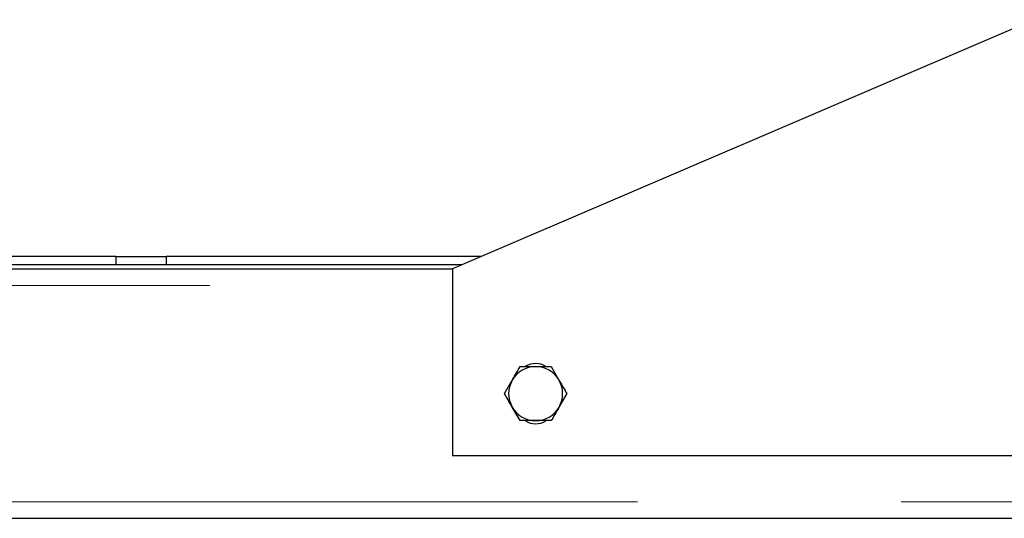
# Model space of a CAD drawing. Header units: millimetres. Extents: x 19 to 257, y 78 to 173.
# Tile 28 of 76: x 117.62 to 122.36, y 80.13 to 82.53. Entities that reach past the tile are written whole.
import ezdxf

# ---------------------------------------------------------------- set-up
doc = ezdxf.new("R2010")
doc.units = ezdxf.units.MM
doc.linetypes.add('PHANTOM', pattern=[12.7, 6.35, -1.27, 1.27, -1.27, 1.27, -1.27])

msp = doc.modelspace()

# ---------------------------------------------------------------- linework, layer by layer
at = {"color": 7, "linetype": 'Continuous', "lineweight": 25}
for p, q in [((122.5043, 82.5284), (119.7043, 81.3284)), ((118.0843, 81.3884), (117.5443, 81.3884)), ((118.0843, 81.3484), (118.0843, 81.3884)), ((118.0843, 81.3884), (118.3243, 81.3884)), ((118.3243, 81.3884), (118.3243, 81.3484)), ((119.8443, 81.3884), (118.3243, 81.3884)), ((119.7509, 81.3484), (117.5443, 81.3484)), ((107.1043, 81.3284), (119.7043, 81.3284)), ((119.7043, 81.3284), (119.7043, 80.4284)), ((120.1793, 80.8584), (120.2168, 80.7934)), ((119.9541, 80.7284), (119.9917, 80.7934)), ((120.2544, 80.7284), (120.2168, 80.6634)), ((120.0292, 80.5984), (119.9917, 80.6634)), ((123.3043, 80.4284), (119.7043, 80.4284)), ((101.5443, 80.1284), (125.2643, 80.1284))]:
    msp.add_line(p, q, dxfattribs=at)
at = {"color": 8, "linetype": 'PHANTOM', "lineweight": 18}
for p, q in [((107.1043, 81.2484), (119.7043, 81.2484)), ((101.5443, 80.2084), (125.2643, 80.2084))]:
    msp.add_line(p, q, dxfattribs=at)
at = {"color": 7, "linetype": 'Continuous', "lineweight": 25}
for centre, radius, start, end in [((120.1043, 80.7784), 0.095, 58.8004, 120.8338), ((120.1043, 80.7284), 0.13, 90, 150), ((120.1043, 80.7284), 0.13, 30, 90), ((120.1043, 80.7284), 0.13, 150, 210), ((120.1043, 80.7284), 0.13, 330, 30), ((120.1043, 80.7284), 0.13, 210, 270), ((120.1043, 80.7284), 0.13, 270, 330), ((120.1043, 80.6784), 0.095, 238.8004, 300.8338)]:
    msp.add_arc(centre, radius, start, end, dxfattribs=at)
for points, knots in [([(119.9917, 80.7934), (119.9926, 80.7949), (120.0052, 80.8169), (120.0177, 80.8384), (120.0292, 80.8584)], [0, 0, 0, 0, 0.0702159, 1, 1, 1, 1]), ([(120.0292, 80.8584), (120.0484, 80.8584), (120.0732, 80.8584), (120.0986, 80.8584), (120.1043, 80.8584)], [0, 0, 0, 0, 0.775817, 1, 1, 1, 1]), ([(120.1043, 80.8584), (120.1246, 80.8584), (120.15, 80.8584), (120.1744, 80.8584), (120.1793, 80.8584)], [0, 0, 0, 0, 0.798782, 1, 1, 1, 1]), ([(120.2168, 80.7934), (120.2177, 80.7918), (120.2304, 80.7699), (120.2428, 80.7484), (120.2544, 80.7284)], [0, 0, 0, 0, 0.0702034, 1, 1, 1, 1]), ([(119.9917, 80.6634), (119.9908, 80.6649), (119.9781, 80.6869), (119.9657, 80.7084), (119.9541, 80.7284)], [0, 0, 0, 0, 0.070204, 1, 1, 1, 1]), ([(120.2168, 80.6634), (120.216, 80.6618), (120.2033, 80.6399), (120.1909, 80.6184), (120.1793, 80.5984)], [0, 0, 0, 0, 0.070217, 1, 1, 1, 1]), ([(120.1043, 80.5984), (120.0986, 80.5984), (120.0732, 80.5984), (120.0484, 80.5984), (120.0292, 80.5984)], [0, 0, 0, 0, 0.224183, 1, 1, 1, 1]), ([(120.1793, 80.5984), (120.1744, 80.5984), (120.15, 80.5984), (120.1246, 80.5984), (120.1043, 80.5984)], [0, 0, 0, 0, 0.201218, 1, 1, 1, 1])]:
    msp.add_open_spline(points, degree=3, knots=knots, dxfattribs=at)

doc.saveas('drawing.dxf')
